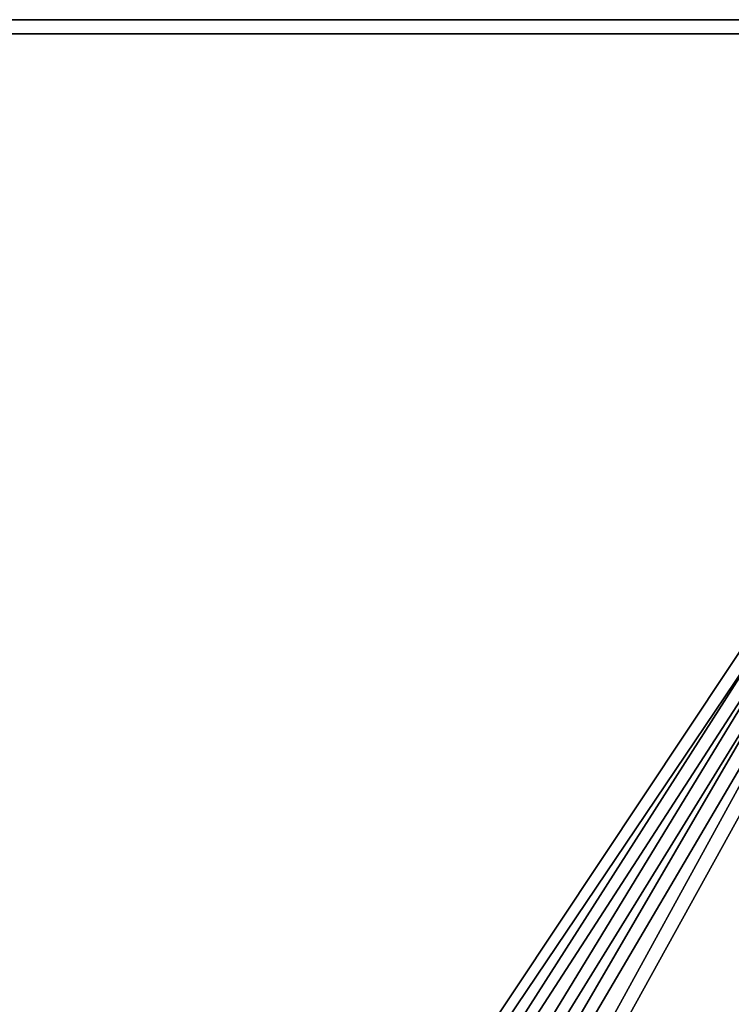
# Model space of a CAD drawing. Header units: metres. Extents: x 0 to 804, y -808 to 0.
# Tile 83 of 92: x 564 to 665, y -258 to -119. Entities that reach past the tile are written whole.
import ezdxf

# ---------------------------------------------------------------- set-up
doc = ezdxf.new("R2010")
doc.units = ezdxf.units.M

msp = doc.modelspace()

# ---------------------------------------------------------------- linework, layer by layer
at = {"layer": 'None012311'}
for points in [[(725.000793, -109.457916, 118.112465), (78.546486, -118.575203, 117.953323), (725.485901, -118.575211, 117.953323)], [(77.364799, -110.572227, 115.09256), (726.667664, -110.572227, 115.09256), (76.834984, -120.582596, 114.917824)], [(726.667664, -110.572227, 115.09256), (727.197449, -120.582596, 114.917824), (76.834984, -120.582596, 114.917824)], [(78.546486, -118.575203, 117.953323), (402.01651, -605.043579, 109.461983), (725.485901, -118.575211, 117.953323)], [(725.485901, -118.575211, 117.953323), (402.01651, -605.043579, 109.461983), (413.873016, -606.131226, 109.443001)], [(413.873016, -606.131226, 109.443001), (425.999847, -609.617432, 109.382149), (725.485901, -118.575211, 117.953323)], [(425.999847, -609.617432, 109.382149), (436.39032, -614.846802, 109.290871), (725.485901, -118.575211, 117.953323)], [(436.39032, -614.846802, 109.290871), (448.089294, -624.124634, 109.128922), (725.485901, -118.575211, 117.953323)], [(725.485901, -118.575211, 117.953323), (448.089294, -624.124634, 109.128922), (719.802612, -682.522278, 108.109589)], [(76.834984, -120.582596, 114.917824), (727.197449, -120.582596, 114.917824), (402.01651, -602.851624, 106.499786)], [(727.197449, -120.582596, 114.917824), (414.26239, -603.975037, 106.480179), (402.01651, -602.851624, 106.499786)], [(426.787506, -607.575745, 106.417328), (414.26239, -603.975037, 106.480179), (727.197449, -120.582596, 114.917824)], [(727.197449, -120.582596, 114.917824), (437.518372, -612.976318, 106.323059), (426.787506, -607.575745, 106.417328)], [(449.602417, -622.559387, 106.155792), (437.518372, -612.976318, 106.323059), (727.197449, -120.582596, 114.917824)], [(721.551147, -680.857727, 105.138191), (449.602417, -622.559387, 106.155792), (727.197449, -120.582596, 114.917824)]]:
    msp.add_3dface(points, dxfattribs=at)

doc.saveas('drawing.dxf')
